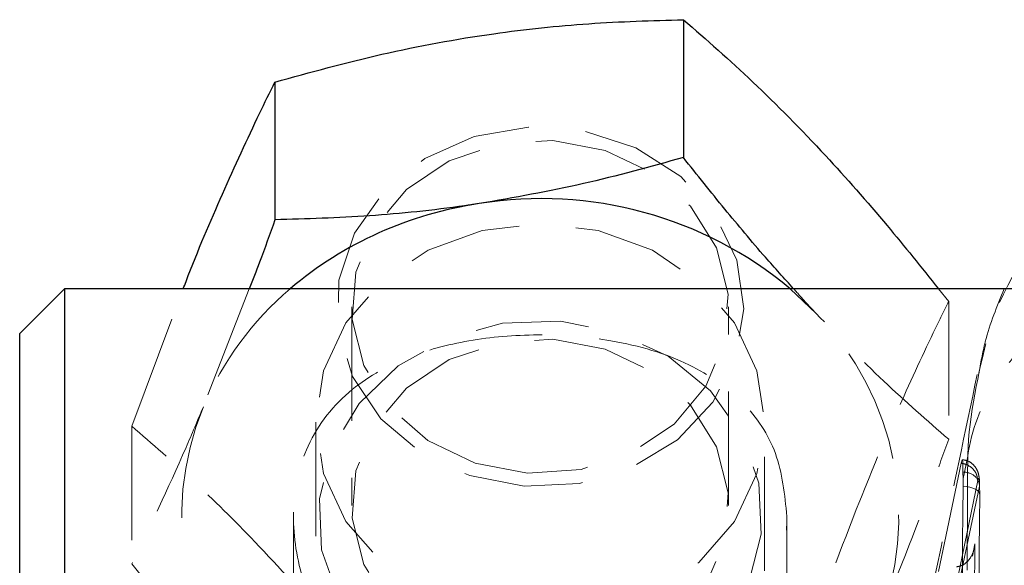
# Model space of a CAD drawing. Header units: millimetres. Extents: x 60 to 704, y 20 to 284.
# Tile 24 of 38: x 279 to 290, y 265 to 271. Entities that reach past the tile are written whole.
import ezdxf

# ---------------------------------------------------------------- set-up
doc = ezdxf.new("R2010")
doc.units = ezdxf.units.MM
doc.linetypes.add('HIDDEN', pattern=[1.905, 1.27, -0.635])

msp = doc.modelspace()

# ---------------------------------------------------------------- linework, layer by layer
at = {"color": 7, "linetype": 'Continuous', "lineweight": 25}
for p, q in [((286.5867, 270.7977), (286.5867, 269.2624)), ((282.0351, 270.1035), (282.0351, 268.5683)), ((279.6909, 267.8005), (279.1909, 267.3005)), ((291.8659, 267.8005), (279.6909, 267.8005)), ((279.6909, 267.8005), (279.6909, 260.8125)), ((279.1909, 261.0462), (279.1909, 267.3005))]:
    msp.add_line(p, q, dxfattribs=at)
at = {"color": 7, "linetype": 'HIDDEN', "lineweight": 18}
for p, q in [((280.4393, 266.2715), (281.0141, 267.8005)), ((281.749, 267.8005), (281.2372, 266.4853)), ((287.7775, 267.8005), (288.0646, 267.5266)), ((289.4283, 267.8005), (289.5425, 267.6598)), ((282.8909, 267.5999), (282.8909, 265.3849)), ((287.0909, 265.3849), (287.0909, 267.5999)), ((289.5425, 267.6598), (289.5425, 266.1246)), ((282.4909, 266.3146), (282.4909, 258.9434)), ((287.4909, 258.9434), (287.4909, 266.3146)), ((280.4393, 266.2715), (280.4393, 264.7363)), ((289.681, 265.8568), (289.6922, 265.8963)), ((289.7024, 265.6868), (289.7554, 265.9355)), ((289.7016, 265.7557), (289.7024, 265.6868)), ((289.8657, 265.6628), (288.8485, 260.7217)), ((289.7026, 265.5999), (289.7024, 265.6868)), ((289.887, 265.6004), (288.8485, 260.7217)), ((282.2409, 265.2635), (282.2409, 260.8125)), ((287.7409, 260.8125), (287.7409, 265.2635))]:
    msp.add_line(p, q, dxfattribs=at)
at = {"color": 7, "linetype": 'HIDDEN', "lineweight": 18, "flags": 128}
for points in [[(284.2073, 265.7183), (284.8106, 265.6012), (285.4272, 265.6323), (286.0115, 265.8093), (286.5201, 266.1191), (286.9152, 266.5388), (287.1677, 267.0372), (287.2587, 267.5773), (287.1815, 268.119), (286.9419, 268.6223), (286.5575, 269.0498), (286.057, 269.3697), (285.4774, 269.5584), (284.8617, 269.6018), (284.2556, 269.4967), (283.704, 269.251), (283.2479, 268.8828), (282.921, 268.4195), (282.7477, 267.8954), (282.7407, 267.3494), (282.9006, 266.8219), (283.2156, 266.3522), (283.6622, 265.975), (284.2073, 265.7183)], [(284.2653, 265.8576), (284.8499, 265.7475), (285.4459, 265.7874), (286.0051, 265.9742), (286.4821, 266.2926), (286.8383, 266.717), (287.0448, 267.2129), (287.0849, 267.7402), (286.9554, 268.2561), (286.6667, 268.7188), (286.2423, 269.0909), (285.7165, 269.3422), (285.1319, 269.4524), (284.5358, 269.4124), (283.9767, 269.2257), (283.4997, 268.9072), (283.1435, 268.4828), (282.937, 267.9869), (282.8969, 267.4597), (283.0264, 266.9438), (283.3151, 266.481), (283.7395, 266.1089), (284.2653, 265.8576)], [(284.9909, 264.1043), (285.6379, 264.1796), (286.2409, 264.4005), (286.7587, 264.7517), (287.156, 265.2095), (287.4057, 265.7425), (287.4909, 266.3146), (287.4057, 266.8866), (287.156, 267.4197), (286.7587, 267.8775), (286.2409, 268.2287), (285.6379, 268.4495), (284.9909, 268.5249), (284.3438, 268.4495), (283.7409, 268.2287), (283.2231, 267.8775), (282.8258, 267.4197), (282.5761, 266.8866), (282.4909, 266.3146), (282.5761, 265.7425), (282.8258, 265.2095), (283.2231, 264.7517), (283.7409, 264.4005), (284.3438, 264.1796), (284.9909, 264.1043)], [(284.1371, 263.2132), (284.7664, 263.0877), (285.411, 263.1104), (286.027, 263.2799), (286.5724, 263.5846), (287.01, 264.0037), (287.31, 264.5086), (287.4519, 265.065), (287.4262, 265.6349), (287.2345, 266.1795), (286.8899, 266.6616), (286.4159, 267.0485), (285.8447, 267.3138), (285.2154, 267.4393), (284.5708, 267.4165), (283.9548, 267.247), (283.4094, 266.9424), (282.9718, 266.5233), (282.6718, 266.0184), (282.5298, 265.462), (282.5556, 264.8921), (282.7473, 264.3475), (283.0919, 263.8653), (283.5659, 263.4784), (284.1371, 263.2132)], [(284.5714, 263.5658), (284.2653, 263.6427), (283.7395, 263.894), (283.3151, 264.2661), (283.0264, 264.7288), (282.8969, 265.2447), (282.937, 265.7719), (283.1435, 266.2678), (283.4997, 266.6922), (283.9767, 267.0107), (284.5358, 267.1975), (285.1319, 267.2374), (285.7165, 267.1272), (286.2423, 266.8759), (286.6667, 266.5038), (286.9554, 266.0411), (287.0849, 265.5252), (287.0448, 264.998), (286.8383, 264.5021), (286.4821, 264.0777), (286.0051, 263.7592), (285.4459, 263.5724), (285.3601, 263.5572)], [(288.6558, 260.9189), (288.6859, 261.0638), (288.8166, 261.693), (289.3391, 264.2091), (289.681, 265.8568)], [(289.888, 265.5052), (289.8873, 265.5222), (289.8789, 265.5389), (289.8631, 265.5546), (289.8405, 265.5687), (289.8119, 265.5807), (289.7786, 265.5901), (289.7416, 265.5966), (289.7026, 265.5999)]]:
    msp.add_lwpolyline(points, dxfattribs=at)
at = {"color": 7, "linetype": 'Continuous', "lineweight": 25}
for centre, radius, start, end in [((285.0057, 264.4765), 4.328, 50.17585, 99.23776), ((284.9159, 264.5891), 4.2031, 98.27509, 130.17644)]:
    msp.add_arc(centre, radius, start, end, dxfattribs=at)
at = {"color": 7, "linetype": 'HIDDEN', "lineweight": 18}
for centre, radius, start, end in [((284.4989, 265.1002), 3.5436, 130.35675, 156.99053), ((285.7599, 265.2681), 3.2268, 337.66153, 44.41972), ((284.2219, 265.2589), 3.2268, 157.66153, 224.41972), ((289.7192, 265.5884), 0.1683, 4.09585, 95.98688)]:
    msp.add_arc(centre, radius, start, end, dxfattribs=at)
at = {"color": 7, "linetype": 'Continuous', "lineweight": 25}
for points, knots in [([(282.0351, 270.1035), (282.4302, 270.212), (283.2288, 270.4313), (284.4121, 270.6474), (285.5433, 270.7676), (286.2368, 270.7876), (286.5867, 270.7977)], [0, 0, 0, 0, 0.2645952, 0.5349275, 0.7653327, 1, 1, 1, 1]), ([(286.5867, 270.7977), (286.8433, 270.5736), (287.3619, 270.1206), (288.1302, 269.3401), (288.8261, 268.5533), (289.2388, 268.0374), (289.4283, 267.8005)], [0, 0, 0, 0, 0.2753644, 0.5566995, 0.7964823, 1, 1, 1, 1]), ([(281.0141, 267.8005), (281.0242, 267.8274), (281.1674, 268.2095), (281.4569, 268.8752), (281.7866, 269.5998), (281.9781, 269.9879), (282.0351, 270.1035)], [0, 0, 0, 0, 0.0298098, 0.4236697, 0.8281713, 1, 1, 1, 1]), ([(286.5867, 269.2624), (286.2171, 269.1594), (285.4711, 268.9515), (284.7, 268.8165), (284.3109, 268.7484)], [0, 0, 0, 0, 0.495458, 1, 1, 1, 1]), ([(287.8148, 267.8005), (287.71, 267.916), (287.5281, 268.1164), (287.2728, 268.4167), (286.9664, 268.7843), (286.7398, 269.0697), (286.5867, 269.2624)], [0, 0, 0, 0, 0.2517851, 0.4368939, 0.6196588, 1, 1, 1, 1]), ([(284.3109, 268.7484), (284.257, 268.7404), (283.8485, 268.6796), (283.0783, 268.5986), (282.385, 268.5784), (282.0351, 268.5683)], [0, 0, 0, 0, 0.0700474, 0.5307624, 1, 1, 1, 1]), ([(282.0351, 268.5683), (281.9784, 268.4084), (281.8847, 268.1445), (281.7873, 267.8977), (281.749, 267.8005)], [0, 0, 0, 0, 0.6060012, 1, 1, 1, 1])]:
    msp.add_open_spline(points, degree=3, knots=knots, dxfattribs=at)
at = {"color": 7, "linetype": 'HIDDEN', "lineweight": 18}
for points, knots in [([(290.1075, 267.6479), (290.3616, 268.1484), (290.8661, 269.1419), (292.1576, 270.2062), (293.1759, 270.5303), (293.6609, 270.6846)], [0, 0, 0, 0, 0.3470957, 0.6890148, 1, 1, 1, 1]), ([(288.0646, 267.5266), (288.0296, 267.5637), (287.9461, 267.6522), (287.863, 267.7461), (287.8148, 267.8005)], [0, 0, 0, 0, 0.4198587, 1, 1, 1, 1]), ([(291.1656, 267.8005), (291.1599, 267.7979), (290.6895, 267.5853), (290.3634, 267.1886), (289.9208, 266.5594), (289.7942, 266.2172), (289.7558, 265.9383), (289.7554, 265.9355)], [0, 0, 0, 0, 0.0061445, 0.5024208, 0.5934086, 0.995826, 1, 1, 1, 1]), ([(290.1624, 267.8005), (290.0821, 267.6062), (289.9546, 267.2979), (289.8988, 266.9702), (289.8781, 266.8491)], [0, 0, 0, 0, 0.6302634, 1, 1, 1, 1]), ([(289.5425, 267.6598), (289.4854, 267.544), (289.2974, 267.1624), (288.967, 266.4457), (288.4832, 265.2932), (288.1471, 264.3752), (287.9467, 263.8278)], [0, 0, 0, 0, 0.1096912, 0.36148, 0.6193405, 1, 1, 1, 1]), ([(289.5425, 266.1246), (289.3025, 266.3327), (288.818, 266.7528), (288.3173, 267.2671), (288.0646, 267.5266)], [0, 0, 0, 0, 0.495458, 1, 1, 1, 1]), ([(287.7409, 265.2635), (287.715, 265.5071), (287.6634, 265.9938), (287.2663, 266.5682), (286.6557, 266.9985), (285.8698, 267.2351), (285.0136, 267.3068), (284.2302, 267.2485), (283.495, 267.0586), (282.8384, 266.6948), (282.3618, 266.1005), (282.1927, 265.3256), (282.3203, 264.5275), (282.6779, 263.7652), (283.27, 263.0745), (283.9464, 262.5971), (284.4391, 262.5157), (284.6002, 262.4891)], [0, 0, 0, 0, 0.0660541, 0.13192, 0.2026507, 0.2811596, 0.3419203, 0.4027552, 0.4633436, 0.5338576, 0.6126634, 0.6859967, 0.7502487, 0.8137234, 0.8838675, 0.962027, 1, 1, 1, 1]), ([(289.7554, 265.9355), (289.7555, 265.9403), (289.7671, 266.4004), (289.8745, 266.8503), (289.9806, 267.2954)], [0, 0, 0, 0, 0.0104454, 1, 1, 1, 1]), ([(289.8607, 266.8461), (289.7262, 266.205), (288.964, 262.5706), (288.1943, 258.9333), (287.5604, 255.9378)], [0, 0, 0, 0, 0.1764128, 1, 1, 1, 1]), ([(281.2372, 266.4853), (281.1728, 266.3326), (280.9028, 265.6924), (280.6397, 265.1496), (280.4393, 264.7363)], [0, 0, 0, 0, 0.2385512, 1, 1, 1, 1]), ([(283.3951, 263.1337), (283.1385, 263.4542), (282.6199, 264.1023), (281.8515, 264.9537), (281.1169, 265.6812), (280.6666, 266.0735), (280.4393, 266.2715)], [0, 0, 0, 0, 0.2645952, 0.5349275, 0.7653327, 1, 1, 1, 1]), ([(288.7446, 264.0416), (288.9554, 264.5685), (289.2256, 265.2436), (289.4854, 265.966), (289.5425, 266.1246)], [0, 0, 0, 0, 0.7804767, 1, 1, 1, 1]), ([(289.8657, 265.6628), (289.8628, 265.6876), (289.8572, 265.7371), (289.8105, 265.8011), (289.7483, 265.8434), (289.7015, 265.8527), (289.681, 265.8567)], [0, 0, 0, 0, 0.2645272, 0.5290544, 0.7935815, 1, 1, 1, 1]), ([(289.6936, 265.8925), (289.6954, 265.8909), (289.6996, 265.8872), (289.7007, 265.828), (289.7014, 265.7729), (289.7016, 265.7557)], [0, 0, 0, 0, 0.3478677, 0.7967056, 1, 1, 1, 1]), ([(289.8875, 265.615), (289.8875, 265.6154), (289.8873, 265.6551), (289.8836, 265.6897), (289.8729, 265.7519), (289.8458, 265.8087), (289.8051, 265.8542), (289.7522, 265.8881), (289.7115, 265.8928), (289.694, 265.8948)], [0, 0, 0, 0, 0.0029596, 0.30325126, 0.48237537, 0.60162269, 0.73348306, 0.8856837, 1, 1, 1, 1]), ([(289.7554, 265.9355), (289.7477, 264.6416), (289.7326, 262.0875), (289.7143, 259.5349), (289.7053, 258.2755)], [0, 0, 0, 0, 0.5066133, 1, 1, 1, 1]), ([(289.887, 265.6004), (289.8866, 265.6101), (289.8853, 265.6434), (289.8812, 265.6806), (289.8741, 265.6948), (289.8685, 265.6735), (289.8657, 265.6628)], [0, 0, 0, 0, 0.12127672, 0.41348954, 0.70709035, 1, 1, 1, 1]), ([(289.651, 258.8736), (289.6521, 258.9959), (289.6574, 259.6079), (289.676, 261.85), (289.691, 263.9697), (289.7026, 265.5999)], [0, 0, 0, 0, 0.0545862, 0.2729311, 1, 1, 1, 1]), ([(289.888, 265.5052), (289.888, 265.5352), (289.888, 265.5695), (289.8871, 265.5969), (289.887, 265.6004)], [0, 0, 0, 0, 0.8727252, 1, 1, 1, 1]), ([(289.8341, 258.7781), (289.8352, 258.9006), (289.8407, 259.5126), (289.8601, 261.7549), (289.8759, 263.8748), (289.888, 265.5052)], [0, 0, 0, 0, 0.05458655, 0.27293274, 1, 1, 1, 1]), ([(285.3616, 262.487), (285.4668, 262.4963), (285.8293, 262.5285), (286.422, 262.8627), (287.0909, 263.4555), (287.565, 264.2454), (287.7302, 264.8859), (287.739, 265.1974), (287.7409, 265.2635)], [0, 0, 0, 0, 0.0781449, 0.269282, 0.4900841, 0.7398709, 0.9448639, 1, 1, 1, 1]), ([(287.4772, 253.6311), (287.8738, 255.53), (288.6625, 259.306), (289.4454, 263.0807), (289.8346, 264.9571)], [0, 0, 0, 0, 0.502896, 1, 1, 1, 1]), ([(289.6308, 264.7032), (289.6499, 264.7065), (289.6879, 264.713), (289.7437, 264.7498), (289.797, 264.8131), (289.8257, 264.8876), (289.8333, 264.9393), (289.8345, 264.9562), (289.8346, 264.9571)], [0, 0, 0, 0, 0.1572191, 0.313515, 0.5425124, 0.8512115, 0.9921326, 1, 1, 1, 1]), ([(289.8346, 264.9571), (289.8261, 263.9323), (289.8092, 261.8788), (289.7893, 259.8253), (289.7794, 258.7966)], [0, 0, 0, 0, 0.4990478, 1, 1, 1, 1]), ([(280.4393, 264.7363), (280.6793, 264.4348), (281.1638, 263.8263), (281.6645, 263.2774), (281.9172, 263.0004)], [0, 0, 0, 0, 0.495458, 1, 1, 1, 1])]:
    msp.add_open_spline(points, degree=3, knots=knots, dxfattribs=at)

doc.saveas('drawing.dxf')
